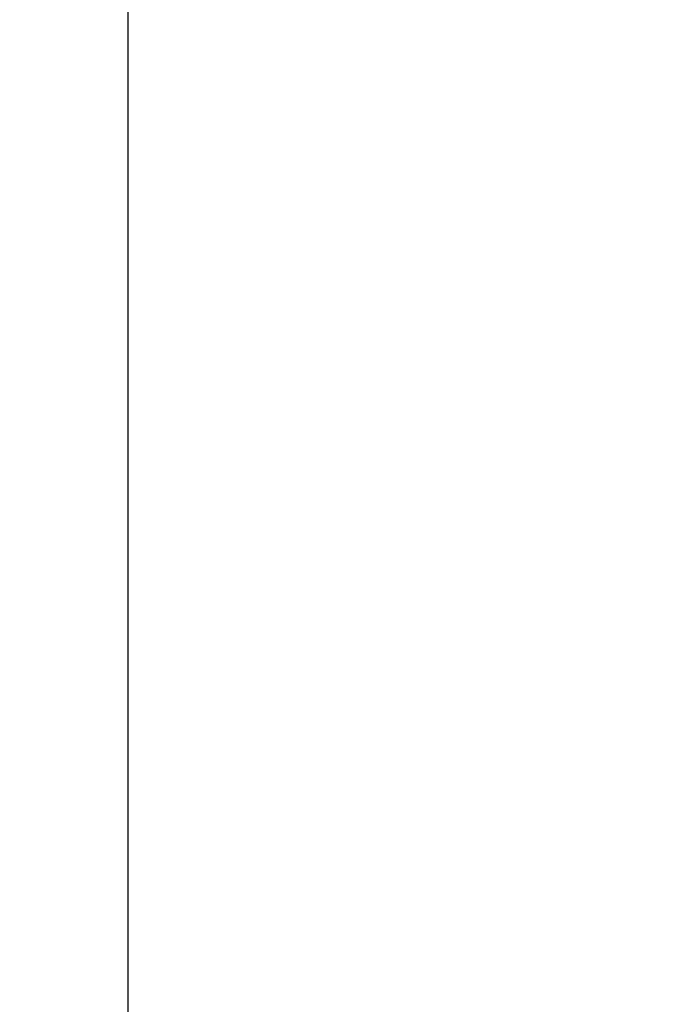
# Model space of a CAD drawing. Header units: inches. Extents: x 0.1 to 16.9, y 0.1 to 10.9.
# Tile 143 of 235: x 6.471 to 6.623, y 2.666 to 2.902. Entities that reach past the tile are written whole.
import ezdxf

# ---------------------------------------------------------------- set-up
doc = ezdxf.new("R2010")
doc.units = ezdxf.units.IN
doc.header["$MEASUREMENT"] = 0
doc.layers.add('FORMAT', color=7, linetype='Continuous')
doc.styles.add('SLDTEXTSTYLE0', font='TXT', dxfattribs={"width": 0.75})
doc.dimstyles.new('SLDDIMSTYLE5', dxfattribs={"dimtxt": 0.125, "dimasz": 0.13, "dimexe": 0, "dimexo": 0.0625, "dimgap": 0.03125, "dimtad": 0, "dimtih": 1, "dimtoh": 1, "dimlfac": 15, "dimrnd": 1e-09, "dimzin": 4, "dimdsep": 46, "dimtxsty": 'SLDTEXTSTYLE0', "dimsah": 1, "dimcen": 0.09, "dimadec": 0, "dimazin": 1, "dimtfac": 1, "dimtmove": 0, "dimatfit": 0, "dimfxl": 0, "dimfrac": 2, "dimtolj": 1, "dimtzin": 12, "dimarcsym": 0})

# ---------------------------------------------------------------- blocks, each defined once
blk = doc.blocks.new('_D_21')
at = {"layer": 'FORMAT'}
for p, q in [((7.4249, 4.15645), (7.38682, 4.15645)), ((7.38682, 4.15645), (7.38682, 3.95801)), ((7.74817, 4.15645), (7.78625, 4.15645)), ((7.78625, 4.15645), (7.78625, 3.95801)), ((6.397, 3.97642), (6.147, 3.97642)), ((6.597, 3.97642), (7.30528, 3.97642)), ((7.38682, 3.95801), (7.4249, 3.95801)), ((7.78625, 3.95801), (7.74817, 3.95801))]:
    blk.add_line(p, q, dxfattribs=at)
for points in [[(6.397, 3.97642), (6.267, 3.99642), (6.267, 3.95642)], [(6.597, 3.97642), (6.727, 3.95642), (6.727, 3.99642)]]:
    blk.add_solid(points, dxfattribs=at)
at = {"layer": 'FORMAT', "char_height": 0.125, "attachment_point": 1, "style": 'SLDTEXTSTYLE0'}
for s, insert in [('76.2', (7.4249, 4.11915)), ('%%c', (7.33064, 3.93213)), ('3.00', (7.51916, 3.93213))]:
    blk.add_mtext(s, dxfattribs=dict(at, insert=insert))

msp = doc.modelspace()

# ---------------------------------------------------------------- linework, layer by layer
at = {"color": 7, "linetype": 'Continuous'}
msp.add_line((6.497, 10.13837), (6.497, 2.13837), dxfattribs=at)

# ---------------------------------------------------------------- dimensions: what is measured, and where the dimension line sits
at = {"layer": 'FORMAT'}
dim = msp.add_linear_dim(base=(6.397, 3.97642), p1=(6.597, 2.56129), p2=(6.397, 2.56129), text='%%c<>', dimstyle='SLDDIMSTYLE5', dxfattribs=at)
dim.commit()
dim.dimension.update_dxf_attribs({"geometry": '_D_21', "text_midpoint": (7.58653, 3.97642), "dimtype": 160})

doc.saveas('drawing.dxf')
